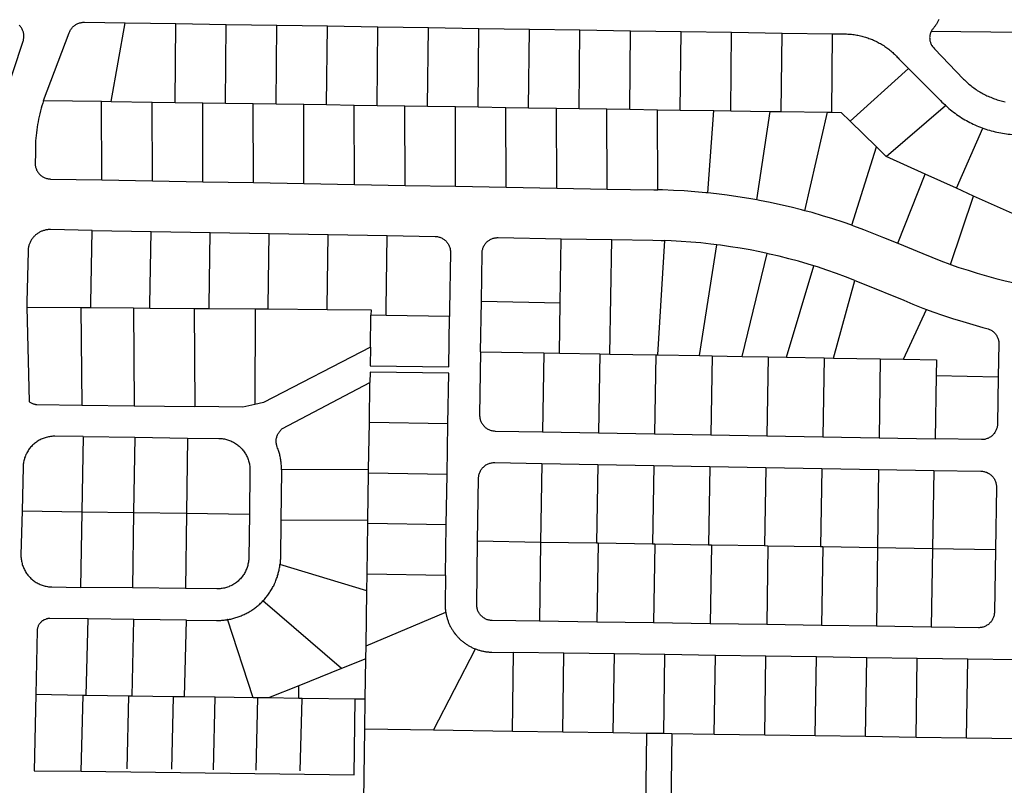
# Model space of a CAD drawing. Header units: feet. Extents: x 1267057 to 1687180, y 137439 to 673336.
# Tile 136 of 159: x 1369852 to 1371411, y 646790 to 648002. Entities that reach past the tile are written whole.
import ezdxf

# ---------------------------------------------------------------- set-up
doc = ezdxf.new("R2010")
doc.units = ezdxf.units.FT
doc.header["$MEASUREMENT"] = 0
doc.layers.add('eatpar', color=32, linetype='Continuous')

msp = doc.modelspace()

# ---------------------------------------------------------------- linework, layer by layer
at = {"layer": 'eatpar'}
for p, q in [((1369996.5, 647872.4), (1370018.9, 647996.8)), ((1370018.9, 647996.8), (1370098.9, 647995.5)), ((1370097.8, 647870.8), (1370098.9, 647995.5)), ((1370098.9, 647995.5), (1370178.9, 647994.2)), ((1370177.6, 647869.6), (1370178.9, 647994.2)), ((1370178.9, 647994.2), (1370258.9, 647993)), ((1370257.6, 647868.4), (1370258.9, 647993)), ((1370258.9, 647993), (1370338.9, 647991.8)), ((1370337.6, 647867.2), (1370338.9, 647991.8)), ((1370338.9, 647991.8), (1370418.9, 647990.5)), ((1370417.6, 647865.9), (1370418.9, 647990.5)), ((1370418.9, 647990.5), (1370498.9, 647989.2)), ((1370497.6, 647864.8), (1370498.9, 647989.2)), ((1370498.9, 647989.2), (1370578.9, 647988)), ((1370577.6, 647863.6), (1370578.9, 647988)), ((1370578.9, 647988), (1370658.9, 647986.8)), ((1370657.6, 647862.3), (1370658.9, 647986.8)), ((1370658.9, 647986.8), (1370738.9, 647985.5)), ((1370737.6, 647861.1), (1370738.9, 647985.5)), ((1370738.9, 647985.5), (1370818.9, 647984.3)), ((1370817.6, 647859.9), (1370818.9, 647984.3)), ((1370818.9, 647984.3), (1370898.9, 647983.1)), ((1370897.6, 647858.7), (1370898.9, 647983.1)), ((1370898.9, 647983.1), (1370978.9, 647981.9)), ((1370977.6, 647857.5), (1370978.9, 647981.9)), ((1370978.9, 647981.9), (1371058.9, 647980.6)), ((1371057.6, 647856.2), (1371058.9, 647980.6)), ((1371058.9, 647980.6), (1371138.8, 647979.4)), ((1371137.6, 647855.1), (1371138.8, 647979.4)), ((1371436.6, 647981.4), (1371294.9, 647982.9)), ((1371166.9, 647840.8), (1371259.1, 647924.2)), ((1369889.6, 647874), (1369981.5, 647872.6)), ((1369981.5, 647872.6), (1369996.5, 647872.4)), ((1369981.9, 647748), (1369981.5, 647872.6)), ((1369996.5, 647872.4), (1370061.6, 647871.4)), ((1370061.6, 647871.4), (1370097.8, 647870.8)), ((1370061.9, 647746.6), (1370061.6, 647871.4)), ((1370097.8, 647870.8), (1370141.6, 647870.2)), ((1370141.6, 647870.2), (1370177.6, 647869.6)), ((1370141.9, 647745.1), (1370141.6, 647870.2)), ((1370177.6, 647869.6), (1370221.6, 647868.9)), ((1370221.6, 647868.9), (1370257.6, 647868.4)), ((1370221.9, 647743.7), (1370221.6, 647868.9)), ((1370257.6, 647868.4), (1370301.6, 647867.8)), ((1370301.6, 647867.8), (1370337.6, 647867.2)), ((1370301.9, 647742.2), (1370301.6, 647867.8)), ((1370337.6, 647867.2), (1370381.6, 647866.5)), ((1370381.6, 647866.5), (1370417.6, 647865.9)), ((1370381.9, 647740.8), (1370381.6, 647866.5)), ((1370417.6, 647865.9), (1370461.6, 647865.3)), ((1370461.6, 647865.3), (1370497.6, 647864.8)), ((1370461.9, 647739.4), (1370461.6, 647865.3)), ((1370497.6, 647864.8), (1370541.6, 647864.1)), ((1370541.6, 647864.1), (1370577.6, 647863.6)), ((1370541.9, 647737.9), (1370541.6, 647864.1)), ((1370577.6, 647863.6), (1370621.6, 647862.9)), ((1370621.6, 647862.9), (1370657.6, 647862.3)), ((1370621.9, 647736.5), (1370621.6, 647862.9)), ((1370657.6, 647862.3), (1370701.6, 647861.7)), ((1370701.6, 647861.7), (1370737.6, 647861.1)), ((1370702, 647735.1), (1370701.6, 647861.7)), ((1371224, 647784.9), (1371317.6, 647866)), ((1370737.6, 647861.1), (1370781.6, 647860.4)), ((1370781.6, 647860.4), (1370817.6, 647859.9)), ((1370782, 647733.6), (1370781.6, 647860.4)), ((1370817.6, 647859.9), (1370861.6, 647859.2)), ((1370861.6, 647859.2), (1370897.6, 647858.7)), ((1370862, 647732.3), (1370861.6, 647859.2)), ((1370897.6, 647858.7), (1370951, 647857.9)), ((1370941.6, 647727.4), (1370951, 647857.9)), ((1370951, 647857.9), (1370977.6, 647857.5)), ((1370977.6, 647857.5), (1371040.2, 647856.5)), ((1371018.9, 647716.4), (1371040.2, 647856.5)), ((1371040.2, 647856.5), (1371057.6, 647856.2)), ((1371057.6, 647856.2), (1371130.8, 647855.2)), ((1371095, 647699.3), (1371130.8, 647855.2)), ((1371130.8, 647855.2), (1371137.6, 647855.1)), ((1371208.2, 647800.3), (1371166.9, 647840.8)), ((1371335.1, 647734.8), (1371377, 647829.9)), ((1371169.5, 647676.2), (1371208.2, 647800.3)), ((1371224, 647784.9), (1371208.2, 647800.3)), ((1371285.6, 647757.1), (1371224, 647784.9)), ((1371242, 647647.8), (1371285.6, 647757.1)), ((1371335.1, 647734.8), (1371285.6, 647757.1)), ((1369981.9, 647748), (1370061.9, 647746.6)), ((1370061.9, 647746.6), (1370141.9, 647745.1)), ((1370141.9, 647745.1), (1370221.9, 647743.7)), ((1370221.9, 647743.7), (1370301.9, 647742.2)), ((1370301.9, 647742.2), (1370381.9, 647740.8)), ((1370381.9, 647740.8), (1370461.9, 647739.4)), ((1370461.9, 647739.4), (1370541.9, 647737.9)), ((1370541.9, 647737.9), (1370621.9, 647736.5)), ((1370621.9, 647736.5), (1370702, 647735.1)), ((1370702, 647735.1), (1370782, 647733.6)), ((1371325.6, 647614.3), (1371362.2, 647722.5)), ((1371362.2, 647722.5), (1371335.1, 647734.8)), ((1369966.4, 647668.2), (1370059.9, 647666.6)), ((1370059.9, 647666.6), (1370153.4, 647664.9)), ((1370153.4, 647664.9), (1370246.8, 647663.2)), ((1370246.8, 647663.2), (1370340.2, 647661.6)), ((1370340.2, 647661.6), (1370433.8, 647659.9)), ((1370707.8, 647553.7), (1370709.2, 647654.9)), ((1370709.2, 647654.9), (1370789.2, 647653.5)), ((1370786.1, 647472.2), (1370789.2, 647653.5)), ((1370862.1, 647470.9), (1370873.2, 647651.9)), ((1370928.2, 647469.8), (1370955.8, 647645.3)), ((1370995.8, 647468.6), (1371035.5, 647631.4)), ((1371065.8, 647467.3), (1371109.2, 647611.9)), ((1371140.2, 647466), (1371174.2, 647589)), ((1370581.5, 647475.9), (1370582.8, 647555.9)), ((1370582.8, 647555.9), (1370707.8, 647553.7)), ((1370706.5, 647473.7), (1370707.8, 647553.7)), ((1369863.2, 647546.6), (1369948.8, 647546)), ((1369948.8, 647546), (1369964.4, 647545.9)), ((1369948.8, 647546), (1369950.2, 647391.6)), ((1369964.4, 647545.9), (1370032, 647545.4)), ((1370032, 647545.4), (1370058, 647545.2)), ((1370032, 647545.4), (1370033.1, 647390.5)), ((1370058, 647545.2), (1370128.2, 647544.7)), ((1370128.2, 647544.7), (1370151.5, 647544.5)), ((1370128.2, 647544.7), (1370129.1, 647389.2)), ((1370151.5, 647544.5), (1370224.4, 647543.9)), ((1370224.4, 647543.9), (1370224.1, 647392.6)), ((1370224.4, 647543.9), (1370245, 647543.8)), ((1370245, 647543.8), (1370338.5, 647543.1)), ((1371251.1, 647464.1), (1371287.6, 647543.1)), ((1370407.2, 647483.2), (1370408, 647533.9)), ((1370431.9, 647533.6), (1370408, 647533.9)), ((1370532.4, 647531.9), (1370431.9, 647533.6)), ((1370581.5, 647475.9), (1370681.5, 647474.1)), ((1370681.5, 647474.1), (1370679.5, 647349.1)), ((1370681.5, 647474.1), (1370706.5, 647473.7)), ((1370706.5, 647473.7), (1370770.4, 647472.6)), ((1370770.4, 647472.6), (1370768.2, 647347.6)), ((1370770.4, 647472.6), (1370786.1, 647472.2)), ((1370786.1, 647472.2), (1370859.1, 647471)), ((1370859.1, 647471), (1370857.1, 647346.1)), ((1370859.1, 647471), (1370862.1, 647470.9)), ((1370862.1, 647470.9), (1370928.2, 647469.8)), ((1370928.2, 647469.8), (1370948, 647469.4)), ((1370948, 647469.4), (1370946, 647344.5)), ((1370948, 647469.4), (1370995.8, 647468.6)), ((1370995.8, 647468.6), (1371036.8, 647467.8)), ((1371036.8, 647467.8), (1371034.8, 647342.9)), ((1371036.8, 647467.8), (1371065.8, 647467.3)), ((1371065.8, 647467.3), (1371125.6, 647466.2)), ((1371125.6, 647466.2), (1371123.6, 647341.3)), ((1371125.6, 647466.2), (1371140.2, 647466)), ((1371140.2, 647466), (1371214.4, 647464.7)), ((1371214.4, 647464.7), (1371212.4, 647339.8)), ((1371214.4, 647464.7), (1371251.1, 647464.1)), ((1370405.4, 647363.9), (1370406.4, 647427.1)), ((1371302.9, 647438.2), (1371301.2, 647338.2)), ((1371302.9, 647438.2), (1371401.2, 647436.4)), ((1369950.2, 647391.6), (1370033.1, 647390.5)), ((1370033.1, 647390.5), (1370129.1, 647389.2)), ((1370404.2, 647289.6), (1370405.4, 647363.9)), ((1370529.8, 647361.9), (1370405.4, 647363.9)), ((1370528.5, 647281.9), (1370529.8, 647361.9)), ((1370679.5, 647349.1), (1370768.2, 647347.6)), ((1370768.2, 647347.6), (1370857.1, 647346.1)), ((1369952.4, 647341.6), (1369950.2, 647222.7)), ((1369952.4, 647341.6), (1370033.9, 647340.5)), ((1370033.9, 647340.5), (1370032, 647221.5)), ((1370033.9, 647340.5), (1370117.4, 647339.4)), ((1370117.4, 647339.4), (1370115.8, 647220.3)), ((1370857.1, 647346.1), (1370946, 647344.5)), ((1370946, 647344.5), (1371034.8, 647342.9)), ((1371034.8, 647342.9), (1371123.6, 647341.3)), ((1371123.6, 647341.3), (1371212.4, 647339.8)), ((1371212.4, 647339.8), (1371301.2, 647338.2)), ((1370404.2, 647289.6), (1370266.4, 647289.1)), ((1370404.1, 647283.9), (1370404.2, 647289.6)), ((1370678.6, 647299.2), (1370676.6, 647174.2)), ((1370678.6, 647299.2), (1370767.2, 647297.6)), ((1370767.2, 647297.6), (1370765.2, 647172.8)), ((1370767.2, 647297.6), (1370855.9, 647296.1)), ((1370855.9, 647296.1), (1370853.9, 647171.4)), ((1370855.9, 647296.1), (1370944.5, 647294.5)), ((1370944.5, 647294.5), (1370942.5, 647169.9)), ((1370944.5, 647294.5), (1371033.1, 647292.9)), ((1371033.1, 647292.9), (1371031.1, 647168.5)), ((1371033.1, 647292.9), (1371121.8, 647291.4)), ((1371121.8, 647291.4), (1371119.8, 647167.1)), ((1371121.8, 647291.4), (1371211.8, 647289.8)), ((1371211.8, 647289.8), (1371209.8, 647165.6)), ((1371211.8, 647289.8), (1371299, 647288.2)), ((1371299, 647288.2), (1371297, 647164.2)), ((1370403, 647209.6), (1370404.1, 647283.9)), ((1370528.5, 647281.9), (1370404.1, 647283.9)), ((1370527.2, 647201.9), (1370528.5, 647281.9)), ((1369855.4, 647224), (1369950.2, 647222.7)), ((1369950.2, 647222.7), (1369948.1, 647103)), ((1369950.2, 647222.7), (1370032, 647221.5)), ((1370032, 647221.5), (1370030.1, 647102.1)), ((1370032, 647221.5), (1370115.8, 647220.3)), ((1370115.8, 647220.3), (1370114.1, 647101.1)), ((1370115.8, 647220.3), (1370215.4, 647218.9)), ((1370403, 647209.6), (1370265.2, 647208.8)), ((1370402.9, 647203.9), (1370403, 647209.6)), ((1370401.8, 647124), (1370402.9, 647203.9)), ((1370527.2, 647201.9), (1370402.9, 647203.9)), ((1370526, 647121.9), (1370527.2, 647201.9)), ((1370676.6, 647174.2), (1370576.9, 647175.9)), ((1370676.6, 647174.2), (1370674.6, 647049.3)), ((1370765.2, 647172.8), (1370676.6, 647174.2)), ((1370767.6, 647172.8), (1370765.2, 647172.8)), ((1370767.6, 647172.8), (1370765.5, 647047.9)), ((1370853.9, 647171.4), (1370767.6, 647172.8)), ((1370857.2, 647171.3), (1370853.9, 647171.4)), ((1370857.2, 647171.3), (1370855.2, 647046.6)), ((1370942.5, 647169.9), (1370857.2, 647171.3)), ((1370947, 647169.9), (1370942.5, 647169.9)), ((1370947, 647169.9), (1370944.9, 647045.3)), ((1371031.1, 647168.5), (1370947, 647169.9)), ((1371036.6, 647168.4), (1371031.1, 647168.5)), ((1371036.6, 647168.4), (1371034.6, 647044)), ((1371119.8, 647167.1), (1371036.6, 647168.4)), ((1371123.5, 647167), (1371119.8, 647167.1)), ((1371123.5, 647167), (1371121.4, 647042.8)), ((1371209.8, 647165.6), (1371123.5, 647167)), ((1371209.8, 647165.6), (1371208.2, 647041.4)), ((1371297, 647164.2), (1371209.8, 647165.6)), ((1371297, 647164.2), (1371295, 647040.2)), ((1371396.8, 647162.6), (1371297, 647164.2)), ((1370401.4, 647097.2), (1370263.9, 647138.9)), ((1370401.4, 647097.2), (1370401.8, 647124)), ((1370526, 647121.9), (1370401.8, 647124)), ((1370030.1, 647102.1), (1369948.1, 647103)), ((1370114.1, 647101.1), (1370030.1, 647102.1)), ((1370400.1, 647010.3), (1370401.4, 647097.2)), ((1370361.1, 646974.6), (1370236.9, 647081.4)), ((1369957, 646931.9), (1369959.9, 647052.9)), ((1370032.6, 647052), (1369959.9, 647052.9)), ((1370029.8, 646930.9), (1370032.6, 647052)), ((1370115.6, 647051.1), (1370032.6, 647052)), ((1370112.8, 646929.7), (1370115.6, 647051.1)), ((1370221.6, 646928.1), (1370180.6, 647052.4)), ((1370400.1, 647010.3), (1370526.4, 647063.6)), ((1370765.5, 647047.9), (1370674.6, 647049.3)), ((1370855.2, 647046.6), (1370765.5, 647047.9)), ((1370944.9, 647045.3), (1370855.2, 647046.6)), ((1371034.6, 647044), (1370944.9, 647045.3)), ((1371121.4, 647042.8), (1371034.6, 647044)), ((1371208.2, 647041.4), (1371121.4, 647042.8)), ((1371295, 647040.2), (1371208.2, 647041.4)), ((1370399.9, 646989.8), (1370400.1, 647010.3)), ((1370507, 646876.8), (1370573.6, 647005.4)), ((1370399.9, 646989.8), (1370361.1, 646974.6)), ((1370398.9, 646925.7), (1370399.9, 646989.8)), ((1370631.9, 646874.9), (1370633.6, 646999.9)), ((1370713.6, 646998.8), (1370633.6, 646999.9)), ((1370711.8, 646873.8), (1370713.6, 646998.8)), ((1370793.5, 646997.6), (1370713.6, 646998.8)), ((1370791.6, 646872.6), (1370793.5, 646997.6)), ((1370873.5, 646996.4), (1370793.5, 646997.6)), ((1370871.6, 646871.4), (1370873.5, 646996.4)), ((1370953.4, 646995.2), (1370873.5, 646996.4)), ((1370951.5, 646870.2), (1370953.4, 646995.2)), ((1371033.2, 646994), (1370953.4, 646995.2)), ((1371031.4, 646869), (1371033.2, 646994)), ((1371113.2, 646992.8), (1371033.2, 646994)), ((1371111.4, 646867.8), (1371113.2, 646992.8)), ((1371193.1, 646991.6), (1371113.2, 646992.8)), ((1371191.2, 646866.6), (1371193.1, 646991.6)), ((1371273, 646990.4), (1371193.1, 646991.6)), ((1371271.2, 646865.4), (1371273, 646990.4)), ((1371353, 646989.2), (1371273, 646990.4)), ((1371351.1, 646864.2), (1371353, 646989.2)), ((1371432.9, 646988.1), (1371353, 646989.2)), ((1370361.1, 646974.6), (1370293.8, 646947.3)), ((1370293.8, 646947.3), (1370245.5, 646927.8)), ((1370293.8, 646927.1), (1370293.8, 646947.3)), ((1369952, 646932), (1369877.2, 646933.1)), ((1369949.1, 646811.8), (1369952, 646932)), ((1369957, 646931.9), (1369952, 646932)), ((1370024.8, 646930.9), (1369957, 646931.9)), ((1370022, 646815.8), (1370024.8, 646930.9)), ((1370029.8, 646930.9), (1370024.8, 646930.9)), ((1370095.5, 646929.9), (1370029.8, 646930.9)), ((1370092.8, 646814.9), (1370095.5, 646929.9)), ((1370112.8, 646929.7), (1370095.5, 646929.9)), ((1370161.4, 646929), (1370112.8, 646929.7)), ((1370158.6, 646814.1), (1370161.4, 646929)), ((1370221.6, 646928.1), (1370161.4, 646929)), ((1370229, 646928), (1370221.6, 646928.1)), ((1370226.2, 646813.3), (1370229, 646928)), ((1370245.5, 646927.8), (1370229, 646928)), ((1370293.8, 646927.1), (1370245.5, 646927.8)), ((1370298.8, 646927.1), (1370293.8, 646927.1)), ((1370296.1, 646812.4), (1370298.8, 646927.1)), ((1370382.9, 646925.9), (1370298.8, 646927.1)), ((1370398.9, 646925.7), (1370382.9, 646925.9)), ((1370398.2, 646878.4), (1370398.9, 646925.7)), ((1370396.6, 646766.1), (1370398.2, 646878.4)), ((1370507, 646876.8), (1370398.2, 646878.4)), ((1370631.9, 646874.9), (1370507, 646876.8)), ((1370711.8, 646873.8), (1370631.9, 646874.9)), ((1370791.6, 646872.6), (1370711.8, 646873.8)), ((1370844.6, 646871.8), (1370791.6, 646872.6)), ((1370839.8, 646519.1), (1370844.6, 646871.8)), ((1370871.6, 646871.4), (1370844.6, 646871.8)), ((1370884.6, 646871.2), (1370871.6, 646871.4)), ((1370951.5, 646870.2), (1370884.6, 646871.2)), ((1371031.4, 646869), (1370951.5, 646870.2)), ((1371111.4, 646867.8), (1371031.4, 646869)), ((1371191.2, 646866.6), (1371111.4, 646867.8)), ((1371271.2, 646865.4), (1371191.2, 646866.6)), ((1371351.1, 646864.2), (1371271.2, 646865.4)), ((1371431, 646863.1), (1371351.1, 646864.2))]:
    msp.add_line(p, q, dxfattribs=at)
for points in [[(1371307.2, 648002.1), (1371306.8, 648001.1), (1371306.2, 647999.9), (1371305.6, 647998.9), (1371305, 647997.8), (1371304.5, 647996.8), (1371303.9, 647995.8), (1371303.2, 647994.8), (1371302.5, 647993.7), (1371301.9, 647992.7), (1371301.1, 647991.7), (1371300.5, 647990.8), (1371299.8, 647989.8), (1371299, 647988.8), (1371298.2, 647987.9), (1371297.5, 647986.9), (1371296.6, 647986.1), (1371296, 647985.1), (1371295.4, 647984), (1371294.9, 647982.9)], [(1369826, 647873.2), (1369857.1, 647967.6), (1369857.5, 647968.8), (1369857.8, 647970.1), (1369858, 647971.4), (1369858.2, 647972.6), (1369858.4, 647973.9), (1369858.4, 647975.2), (1369858.4, 647976.6), (1369858.2, 647977.9), (1369858.1, 647979.2), (1369857.9, 647980.4), (1369857.5, 647981.8), (1369857.1, 647983), (1369856.8, 647984.2), (1369856.2, 647985.4), (1369855.8, 647986.6), (1369855.1, 647987.8), (1369854.4, 647988.9), (1369853.6, 647990), (1369852.9, 647991), (1369852, 647992), (1369851.1, 647993)], [(1369889.6, 647874), (1369930.2, 647980.8), (1369930.6, 647982.1), (1369931.2, 647983.2), (1369931.8, 647984.4), (1369932.4, 647985.6), (1369933.1, 647986.7), (1369933.9, 647987.8), (1369934.8, 647988.8), (1369935.5, 647989.8), (1369936.5, 647990.7), (1369937.4, 647991.6), (1369938.5, 647992.4), (1369939.5, 647993.2), (1369940.6, 647993.9), (1369941.8, 647994.6), (1369942.9, 647995.2), (1369944, 647995.8), (1369945.2, 647996.2), (1369946.5, 647996.6), (1369947.8, 647997), (1369949, 647997.2), (1369950.4, 647997.5), (1369951.6, 647997.6), (1369953, 647997.8), (1369954.2, 647997.8), (1370018.9, 647996.8)], [(1371138.8, 647979.4), (1371158.9, 647979.1), (1371161.1, 647979.1), (1371163.1, 647979), (1371165.1, 647978.9), (1371167.1, 647978.8), (1371169.1, 647978.6), (1371171.1, 647978.3), (1371173.1, 647978.1), (1371175.1, 647977.8), (1371177.1, 647977.4), (1371179.1, 647977.1), (1371181, 647976.7), (1371183, 647976.2), (1371185, 647975.8), (1371186.9, 647975.2), (1371188.9, 647974.8), (1371190.8, 647974.2), (1371192.6, 647973.6), (1371194.6, 647972.9), (1371196.5, 647972.2), (1371198.4, 647971.6), (1371200.2, 647970.8), (1371202.1, 647970.1), (1371203.9, 647969.2), (1371205.8, 647968.4), (1371207.5, 647967.6), (1371209.4, 647966.6), (1371211.1, 647965.7), (1371212.9, 647964.8), (1371214.6, 647963.8), (1371216.4, 647962.8), (1371218.1, 647961.7), (1371219.8, 647960.6), (1371221.5, 647959.5), (1371223.1, 647958.4), (1371224.8, 647957.2), (1371226.4, 647956), (1371228, 647954.8), (1371229.5, 647953.6), (1371231, 647952.2), (1371232.6, 647950.9), (1371234.1, 647949.6), (1371235.6, 647948.2), (1371237, 647946.9), (1371238.5, 647945.5), (1371239.9, 647944.1), (1371241.2, 647942.6), (1371242.6, 647941.1), (1371243.9, 647939.6), (1371245.2, 647938.1), (1371259.1, 647924.2)], [(1371294.9, 647982.9), (1371294.4, 647981.8), (1371293.9, 647980.6), (1371293.5, 647979.4), (1371293.2, 647978.2), (1371293, 647977), (1371292.9, 647975.8), (1371292.8, 647974.6), (1371292.6, 647973.4), (1371292.8, 647972.1), (1371292.8, 647970.9), (1371292.9, 647969.7), (1371293.1, 647968.5), (1371293.4, 647967.2), (1371293.8, 647966.1), (1371294.1, 647964.9), (1371294.6, 647963.8), (1371295.1, 647962.7), (1371295.6, 647961.6), (1371296.2, 647960.6), (1371297, 647959.5), (1371297.8, 647958.6), (1371298.5, 647957.6), (1371300.2, 647955.8), (1371346.2, 647907.8), (1371347.9, 647906.3), (1371349.4, 647904.8), (1371351, 647903.2), (1371352.6, 647901.8), (1371354.2, 647900.3), (1371355.9, 647898.9), (1371357.6, 647897.6), (1371359.2, 647896.2), (1371361, 647894.8), (1371362.8, 647893.6), (1371364.5, 647892.2), (1371366.4, 647891.1), (1371368.1, 647889.8), (1371370, 647888.6), (1371371.9, 647887.5), (1371373.8, 647886.4), (1371375.6, 647885.3), (1371377.5, 647884.2), (1371379.5, 647883.2), (1371381.4, 647882.3), (1371383.4, 647881.4), (1371385.4, 647880.4), (1371387.4, 647879.6), (1371389.4, 647878.8), (1371391.4, 647877.9), (1371393.5, 647877.2), (1371395.5, 647876.4), (1371397.6, 647875.8), (1371399.6, 647875.1), (1371401.8, 647874.4), (1371403.9, 647873.9), (1371406, 647873.3), (1371408.1, 647872.8), (1371410.2, 647872.3), (1371412.4, 647871.9)], [(1371259.1, 647924.2), (1371309.9, 647873.6), (1371312, 647871.4), (1371314.1, 647869.3), (1371316.4, 647867.2), (1371317.6, 647866)], [(1369889.6, 647874), (1369888.2, 647869.8), (1369887, 647865.6), (1369885.8, 647861.4), (1369884.6, 647857.2), (1369883.5, 647852.9), (1369882.5, 647848.7), (1369881.6, 647844.4), (1369880.8, 647840.1), (1369880, 647835.8), (1369879.4, 647831.4), (1369878.8, 647827.1), (1369878.2, 647822.8), (1369877.8, 647818.4), (1369877.4, 647814.1), (1369877, 647809.7), (1369876.8, 647805.3), (1369876.6, 647800.9), (1369876.6, 647796.6), (1369876.5, 647792.2), (1369876.6, 647789.2), (1369876.1, 647774.9), (1369876.1, 647773.6), (1369876.2, 647772.2), (1369876.4, 647770.9), (1369876.6, 647769.6), (1369876.9, 647768.4), (1369877.2, 647767.1), (1369877.6, 647765.9), (1369878.1, 647764.6), (1369878.6, 647763.4), (1369879.2, 647762.3), (1369880, 647761.2), (1369880.6, 647760.1), (1369881.5, 647759), (1369882.2, 647758), (1369883.1, 647757.1), (1369884.1, 647756.1), (1369885.1, 647755.2), (1369886.1, 647754.4), (1369887.1, 647753.7), (1369888.2, 647753), (1369889.4, 647752.4), (1369890.6, 647751.8), (1369891.8, 647751.2), (1369893, 647750.8), (1369894.2, 647750.4), (1369895.5, 647750.1), (1369896.9, 647749.8), (1369898.1, 647749.6), (1369899.4, 647749.5), (1369900.6, 647749.4), (1369981.9, 647748)], [(1371317.6, 647866), (1371318.6, 647865.1), (1371320.9, 647863.1), (1371323.2, 647861.1), (1371325.5, 647859.1), (1371327.9, 647857.2), (1371330.4, 647855.4), (1371332.8, 647853.5), (1371335.2, 647851.8), (1371337.8, 647850), (1371340.2, 647848.3), (1371342.9, 647846.6), (1371345.5, 647845), (1371348.1, 647843.4), (1371350.8, 647841.9), (1371353.4, 647840.5), (1371356.1, 647839.1), (1371358.9, 647837.7), (1371361.6, 647836.4), (1371364.4, 647835.1), (1371367.1, 647833.8), (1371370, 647832.6), (1371372.9, 647831.5), (1371375.6, 647830.4), (1371377, 647829.9)], [(1371137.6, 647855.1), (1371152.6, 647854.8), (1371166.9, 647840.8)], [(1371377, 647829.9), (1371378.5, 647829.4), (1371381.4, 647828.4), (1371384.4, 647827.5), (1371387.2, 647826.6), (1371390.2, 647825.8), (1371393.1, 647825), (1371396.1, 647824.2), (1371399.1, 647823.6), (1371402.1, 647822.9), (1371405.1, 647822.4), (1371408.1, 647821.9), (1371411.1, 647821.4), (1371414.1, 647821), (1371417.1, 647820.6), (1371420.2, 647820.3), (1371423.2, 647820.1), (1371426.2, 647819.9), (1371429.4, 647819.7), (1371432.4, 647819.6), (1371433.9, 647819.6), (1371447.1, 647819.4)], [(1370782, 647733.6), (1370855.6, 647732.3), (1370862, 647732.3)], [(1370941.6, 647727.4), (1370938.1, 647727.8), (1370921, 647729.3), (1370904, 647730.6), (1370886.9, 647731.5), (1370869.8, 647732.1), (1370862, 647732.3)], [(1371018.9, 647716.4), (1371006.1, 647718.7), (1370989.1, 647721.4), (1370972.1, 647723.8), (1370955.1, 647725.9), (1370941.6, 647727.4)], [(1371443.8, 647694.4), (1371423.8, 647694.8), (1371362.2, 647722.5)], [(1371095, 647699.3), (1371089.9, 647700.7), (1371073.2, 647704.9), (1371056.5, 647708.8), (1371039.8, 647712.4), (1371023, 647715.7), (1371018.9, 647716.4)], [(1371169.5, 647676.2), (1371155.5, 647681.1), (1371139.2, 647686.4), (1371122.9, 647691.4), (1371106.4, 647696.2), (1371095, 647699.3)], [(1371169.5, 647676.2), (1371171.8, 647675.4), (1371187.8, 647669.6), (1371203.8, 647663.4), (1371219.6, 647656.9), (1371242, 647647.8)], [(1369966.4, 647668.2), (1369900.5, 647669.4), (1369899.2, 647669.4), (1369898, 647669.4), (1369896.9, 647669.3), (1369895.6, 647669.2), (1369894.4, 647669), (1369893.2, 647668.8), (1369892, 647668.6), (1369890.9, 647668.2), (1369889.6, 647667.9), (1369888.5, 647667.6), (1369887.4, 647667.1), (1369886.2, 647666.7), (1369885.1, 647666.2), (1369884, 647665.6), (1369882.9, 647665.1), (1369881.9, 647664.4), (1369880.9, 647663.8), (1369879.9, 647663.1), (1369878.9, 647662.4), (1369877.9, 647661.6), (1369876.9, 647660.9), (1369876, 647660.1), (1369875.1, 647659.2), (1369874.2, 647658.3), (1369873.5, 647657.4), (1369872.6, 647656.5), (1369871.9, 647655.5), (1369871.2, 647654.5), (1369870.5, 647653.5), (1369869.9, 647652.5), (1369869.2, 647651.4), (1369868.8, 647650.3), (1369868.1, 647649.2), (1369867.6, 647648.1), (1369867.2, 647647), (1369866.8, 647645.9), (1369866.4, 647644.7), (1369866.1, 647643.5), (1369865.8, 647642.3), (1369865.5, 647641.1), (1369865.2, 647639.9), (1369865.1, 647638.8), (1369865, 647637.5), (1369864.9, 647636.3), (1369864.9, 647635.2), (1369863, 647554.5), (1369863.2, 647546.6)], [(1369964.4, 647545.9), (1369964.5, 647552.7), (1369966.4, 647668.2)], [(1370058, 647545.2), (1370058, 647551), (1370059.9, 647666.6)], [(1370151.5, 647544.5), (1370151.5, 647549.4), (1370153.4, 647664.9)], [(1370245, 647543.8), (1370245, 647547.7), (1370246.8, 647663.2)], [(1370338.5, 647543.1), (1370338.5, 647546), (1370340.2, 647661.6)], [(1370431.9, 647533.6), (1370432, 647544.3), (1370433.8, 647659.9)], [(1370433.8, 647659.9), (1370509.4, 647658.6), (1370510.6, 647658.5), (1370511.9, 647658.4), (1370513.1, 647658.2), (1370514.5, 647657.9), (1370515.8, 647657.6), (1370517, 647657.2), (1370518.2, 647656.8), (1370519.4, 647656.2), (1370520.6, 647655.7), (1370521.8, 647655), (1370522.9, 647654.3), (1370523.9, 647653.6), (1370524.9, 647652.8), (1370525.9, 647651.9), (1370526.9, 647650.9), (1370527.8, 647650), (1370528.5, 647649), (1370529.4, 647647.9), (1370530, 647646.9), (1370530.8, 647645.8), (1370531.4, 647644.6), (1370531.9, 647643.4), (1370532.4, 647642.2), (1370532.8, 647640.9), (1370533.1, 647639.7), (1370533.4, 647638.4), (1370533.6, 647637.1), (1370533.8, 647635.8), (1370533.9, 647634.5), (1370533.9, 647633.2), (1370532.5, 647542.6), (1370532.4, 647531.9)], [(1370582.8, 647555.9), (1370583.9, 647632.2), (1370583.9, 647633.5), (1370584.1, 647634.8), (1370584.2, 647636.1), (1370584.5, 647637.4), (1370584.9, 647638.6), (1370585.2, 647639.9), (1370585.8, 647641.1), (1370586.2, 647642.3), (1370586.8, 647643.5), (1370587.5, 647644.6), (1370588.1, 647645.8), (1370588.9, 647646.8), (1370589.8, 647647.8), (1370590.6, 647648.8), (1370591.5, 647649.8), (1370592.5, 647650.6), (1370593.5, 647651.4), (1370594.5, 647652.2), (1370595.6, 647652.9), (1370596.8, 647653.6), (1370597.9, 647654.2), (1370599.1, 647654.8), (1370600.4, 647655.2), (1370601.6, 647655.7), (1370602.9, 647656), (1370604.1, 647656.3), (1370605.4, 647656.5), (1370606.8, 647656.6), (1370608, 647656.8), (1370609.4, 647656.8), (1370709.2, 647654.9)], [(1370789.2, 647653.5), (1370854.2, 647652.4), (1370867.5, 647652.1), (1370873.2, 647651.9)], [(1370955.8, 647645.3), (1370946, 647646.5), (1370930.2, 647648.2), (1370914.6, 647649.6), (1370898.9, 647650.7), (1370883.2, 647651.6), (1370873.2, 647651.9)], [(1371035.5, 647631.4), (1371023.6, 647634), (1371008.2, 647637.1), (1370992.8, 647639.8), (1370977.1, 647642.3), (1370961.6, 647644.6), (1370955.8, 647645.3)], [(1371242, 647647.8), (1371281.9, 647631.5), (1371296, 647625.6), (1371310.2, 647620), (1371324.5, 647614.7), (1371325.6, 647614.3)], [(1371109.2, 647611.9), (1371100, 647614.8), (1371084.9, 647619.2), (1371069.6, 647623.3), (1371054.4, 647627.1), (1371039, 647630.7), (1371035.5, 647631.4)], [(1371174.2, 647589), (1371159.6, 647594.7), (1371144.9, 647600.1), (1371130, 647605.2), (1371115, 647610.2), (1371109.2, 647611.9)], [(1371325.6, 647614.3), (1371338.9, 647609.6), (1371353.4, 647604.9), (1371368, 647600.3), (1371382.6, 647596), (1371397.4, 647592), (1371412.1, 647588.2), (1371424.1, 647585.4)], [(1371174.2, 647589), (1371188.9, 647583.1), (1371251.6, 647557.4), (1371266.2, 647551.3), (1371281.8, 647545.2), (1371287.6, 647543.1)], [(1369863.2, 647546.6), (1369866.9, 647397.1), (1369868, 647396.2), (1369868.9, 647395.7), (1369869.9, 647395.1), (1369870.8, 647394.6), (1369871.8, 647394.2), (1369873, 647393.7), (1369874, 647393.4), (1369875, 647393.1), (1369876, 647392.9), (1369877, 647392.7), (1369878.1, 647392.6), (1369879.1, 647392.5), (1369950.2, 647391.6)], [(1370338.5, 647543.1), (1370408.1, 647542.6), (1370408, 647533.9)], [(1371287.6, 647543.1), (1371297.4, 647539.4), (1371313.1, 647533.9), (1371328.9, 647528.7), (1371344.9, 647523.8), (1371360.8, 647519.1), (1371376.9, 647514.6), (1371383.4, 647512.9), (1371385.2, 647512.4), (1371386.5, 647511.9), (1371387.6, 647511.4), (1371388.9, 647510.8), (1371390, 647510.2), (1371391.1, 647509.5), (1371392.1, 647508.8), (1371393.1, 647507.9), (1371394.1, 647507.1), (1371395.1, 647506.1), (1371396, 647505.2), (1371396.8, 647504.2), (1371397.6, 647503.1), (1371398.2, 647502), (1371399, 647500.9), (1371399.6, 647499.8), (1371400.1, 647498.6), (1371400.6, 647497.3), (1371401, 647496.1), (1371401.4, 647494.8), (1371401.6, 647493.6), (1371401.9, 647492.2), (1371402, 647490.9), (1371402.1, 647489.6), (1371402.1, 647488.3), (1371401.2, 647436.4)], [(1370407.2, 647483.2), (1370406.8, 647453.9), (1370531.1, 647451.9), (1370532.4, 647531.9)], [(1370407.2, 647483.2), (1370237.8, 647395.7), (1370224.1, 647392.6)], [(1370581.5, 647475.9), (1370580, 647375.9), (1370580, 647374.6), (1370580.1, 647373.2), (1370580.2, 647372), (1370580.5, 647370.7), (1370580.8, 647369.4), (1370581.1, 647368.1), (1370581.5, 647366.9), (1370582, 647365.7), (1370582.5, 647364.5), (1370583.1, 647363.3), (1370583.9, 647362.2), (1370584.5, 647361.1), (1370585.4, 647360.1), (1370586.1, 647359.1), (1370587, 647358.1), (1370588, 647357.2), (1370589, 647356.3), (1370590, 647355.5), (1370591, 647354.8), (1370592.1, 647354.1), (1370593.2, 647353.4), (1370594.5, 647352.8), (1370595.6, 647352.3), (1370596.9, 647351.9), (1370598.1, 647351.4), (1370599.4, 647351.1), (1370600.8, 647350.9), (1370602, 647350.7), (1370603.2, 647350.6), (1370604.5, 647350.5), (1370679.5, 647349.1)], [(1371251.1, 647464.1), (1371303.2, 647463.2), (1371302.9, 647438.2)], [(1370529.8, 647361.9), (1370531, 647441.9), (1370406.6, 647443.9), (1370406.4, 647427.1)], [(1370266.4, 647289.1), (1370266.4, 647290.8), (1370266.2, 647292.6), (1370266.2, 647294.3), (1370266.1, 647296.1), (1370266, 647297.8), (1370265.8, 647299.5), (1370265.6, 647301.2), (1370265.4, 647303), (1370265.1, 647304.7), (1370264.8, 647306.4), (1370264.5, 647308.1), (1370264.1, 647309.9), (1370263.8, 647311.6), (1370263.4, 647313.2), (1370262.9, 647314.9), (1370262.4, 647316.6), (1370261.9, 647318.3), (1370261.4, 647319.9), (1370260.9, 647321.6), (1370260.2, 647323.2), (1370259.6, 647325.2), (1370259.1, 647326.4), (1370258.8, 647327.7), (1370258.5, 647329), (1370258.2, 647330.2), (1370258, 647331.6), (1370257.9, 647332.9), (1370257.9, 647334.2), (1370257.9, 647335.5), (1370258, 647336.8), (1370258.1, 647338.1), (1370258.4, 647339.4), (1370258.8, 647340.6), (1370259, 647341.9), (1370259.5, 647343.1), (1370260, 647344.4), (1370260.5, 647345.6), (1370261.1, 647346.7), (1370261.9, 647347.8), (1370262.6, 647348.9), (1370263.4, 647349.9), (1370264.2, 647350.9), (1370265.1, 647351.9), (1370266, 647352.8), (1370267, 647353.7), (1370268, 647354.5), (1370406.4, 647427.1)], [(1371401.2, 647436.4), (1371400, 647361.4), (1371400, 647360.1), (1371399.9, 647358.8), (1371399.6, 647357.5), (1371399.4, 647356.2), (1371399, 647355), (1371398.6, 647353.8), (1371398.1, 647352.5), (1371397.6, 647351.3), (1371397.1, 647350.1), (1371396.4, 647349), (1371395.8, 647347.9), (1371395, 647346.8), (1371394.1, 647345.8), (1371393.2, 647344.8), (1371392.4, 647343.9), (1371391.4, 647343), (1371390.4, 647342.2), (1371389.4, 647341.4), (1371388.2, 647340.7), (1371387.1, 647340), (1371386, 647339.4), (1371384.8, 647338.9), (1371383.5, 647338.4), (1371382.2, 647337.9), (1371381, 647337.6), (1371379.8, 647337.3), (1371378.5, 647337.1), (1371377.1, 647337), (1371375.9, 647336.9), (1371374.6, 647336.9), (1371301.2, 647338.2)], [(1370224.1, 647392.6), (1370204.9, 647388.3), (1370129.1, 647389.2)], [(1369952.4, 647341.6), (1369907.6, 647342.1), (1369905.9, 647342.1), (1369904.1, 647342.1), (1369902.4, 647341.9), (1369900.6, 647341.8), (1369899, 647341.5), (1369897.2, 647341.2), (1369895.5, 647340.8), (1369893.9, 647340.4), (1369892.1, 647339.9), (1369890.5, 647339.3), (1369888.9, 647338.8), (1369887.2, 647338.1), (1369885.6, 647337.4), (1369884.1, 647336.6), (1369882.6, 647335.8), (1369881, 647334.9), (1369879.6, 647333.9), (1369878.1, 647332.9), (1369876.8, 647331.9), (1369875.4, 647330.8), (1369874, 647329.7), (1369872.8, 647328.6), (1369871.5, 647327.3), (1369870.2, 647326.1), (1369869.1, 647324.8), (1369868, 647323.4), (1369866.9, 647322.1), (1369865.9, 647320.6), (1369865, 647319.2), (1369864, 647317.7), (1369863.1, 647316.2), (1369862.4, 647314.6), (1369861.6, 647313.1), (1369860.9, 647311.4), (1369860.2, 647309.8), (1369859.6, 647308.2), (1369859.1, 647306.5), (1369858.6, 647304.9), (1369858.2, 647303.1), (1369857.9, 647301.4), (1369857.6, 647299.8), (1369857.4, 647298), (1369857.1, 647296.2), (1369857, 647294.5), (1369857, 647293.3), (1369855.4, 647224)], [(1370117.4, 647339.4), (1370167, 647338.8), (1370168.9, 647338.7), (1370170.6, 647338.6), (1370172.2, 647338.4), (1370174, 647338.2), (1370175.8, 647337.9), (1370177.5, 647337.5), (1370179.1, 647337.1), (1370180.9, 647336.6), (1370182.5, 647336.1), (1370184.1, 647335.5), (1370185.8, 647334.8), (1370187.4, 647334.1), (1370188.9, 647333.4), (1370190.5, 647332.6), (1370192, 647331.7), (1370193.5, 647330.8), (1370194.9, 647329.8), (1370196.4, 647328.8), (1370197.8, 647327.7), (1370199, 647326.6), (1370200.4, 647325.4), (1370201.6, 647324.2), (1370202.9, 647322.9), (1370204, 647321.7), (1370205.1, 647320.3), (1370206.2, 647318.9), (1370207.2, 647317.6), (1370208.2, 647316.1), (1370209.1, 647314.6), (1370210, 647313.1), (1370210.9, 647311.6), (1370211.6, 647310), (1370212.4, 647308.4), (1370213, 647306.8), (1370213.6, 647305.2), (1370214.1, 647303.5), (1370214.6, 647301.9), (1370215, 647300.1), (1370215.4, 647298.4), (1370215.8, 647296.8), (1370216, 647295), (1370216.1, 647293.2), (1370216.2, 647291.5), (1370216.4, 647289.8), (1370216.4, 647288.1), (1370215.4, 647218.9)], [(1370576.9, 647175.9), (1370578.4, 647275.9), (1370578.4, 647277.2), (1370578.5, 647278.6), (1370578.8, 647279.9), (1370579, 647281.1), (1370579.4, 647282.4), (1370579.8, 647283.6), (1370580.2, 647284.9), (1370580.8, 647286.1), (1370581.2, 647287.2), (1370582, 647288.4), (1370582.6, 647289.5), (1370583.4, 647290.6), (1370584.2, 647291.6), (1370585.1, 647292.6), (1370586, 647293.5), (1370587, 647294.4), (1370588, 647295.2), (1370589, 647296), (1370590.1, 647296.7), (1370591.2, 647297.4), (1370592.4, 647298), (1370593.6, 647298.5), (1370594.9, 647299), (1370596.1, 647299.4), (1370597.4, 647299.8), (1370598.6, 647300.1), (1370599.9, 647300.2), (1370601.2, 647300.4), (1370602.5, 647300.5), (1370603.9, 647300.5), (1370678.6, 647299.2)], [(1370266.4, 647289.1), (1370266.4, 647287.3), (1370265.2, 647208.8)], [(1371299, 647288.2), (1371373.9, 647286.9), (1371375.1, 647286.8), (1371376.4, 647286.7), (1371377.8, 647286.5), (1371379, 647286.2), (1371380.2, 647285.9), (1371381.5, 647285.5), (1371382.8, 647285.1), (1371383.9, 647284.6), (1371385.1, 647283.9), (1371386.2, 647283.3), (1371387.4, 647282.6), (1371388.4, 647281.9), (1371389.4, 647281.1), (1371390.4, 647280.2), (1371391.4, 647279.2), (1371392.2, 647278.3), (1371393, 647277.3), (1371393.9, 647276.2), (1371394.5, 647275.1), (1371395.2, 647274), (1371395.9, 647272.9), (1371396.4, 647271.7), (1371396.9, 647270.4), (1371397.2, 647269.2), (1371397.6, 647267.9), (1371397.9, 647266.7), (1371398.1, 647265.4), (1371398.2, 647264.1), (1371398.4, 647262.8), (1371398.4, 647261.4), (1371396.8, 647162.6)], [(1369855.4, 647224), (1369853.8, 647154.7), (1369853.8, 647153), (1369853.8, 647151.2), (1369853.9, 647149.5), (1369854.1, 647147.8), (1369854.4, 647146), (1369854.6, 647144.3), (1369855, 647142.6), (1369855.4, 647140.9), (1369855.9, 647139.2), (1369856.4, 647137.6), (1369857, 647135.9), (1369857.6, 647134.3), (1369858.4, 647132.7), (1369859.1, 647131.1), (1369859.9, 647129.6), (1369860.8, 647128.1), (1369861.6, 647126.6), (1369862.6, 647125.1), (1369863.6, 647123.7), (1369864.8, 647122.3), (1369865.9, 647121), (1369867, 647119.7), (1369868.2, 647118.4), (1369869.5, 647117.2), (1369870.8, 647116), (1369872, 647114.9), (1369873.4, 647113.8), (1369874.9, 647112.8), (1369876.2, 647111.8), (1369877.8, 647110.9), (1369879.2, 647110), (1369880.8, 647109.1), (1369882.4, 647108.4), (1369884, 647107.6), (1369885.6, 647107), (1369887.2, 647106.4), (1369888.9, 647105.8), (1369890.5, 647105.3), (1369892.2, 647104.9), (1369893.9, 647104.6), (1369895.6, 647104.2), (1369897.4, 647104), (1369899.1, 647103.8), (1369900.9, 647103.6), (1369902.6, 647103.6), (1369948.1, 647103)], [(1370215.4, 647218.9), (1370214.5, 647149.8), (1370214.5, 647148.2), (1370214.4, 647146.4), (1370214.1, 647144.7), (1370213.9, 647142.9), (1370213.6, 647141.2), (1370213.2, 647139.6), (1370212.9, 647137.8), (1370212.4, 647136.2), (1370211.9, 647134.5), (1370211.2, 647132.9), (1370210.6, 647131.2), (1370209.9, 647129.6), (1370209.1, 647128.1), (1370208.4, 647126.5), (1370207.5, 647125), (1370206.6, 647123.5), (1370205.6, 647122.1), (1370204.6, 647120.6), (1370203.5, 647119.2), (1370202.4, 647117.9), (1370201.2, 647116.6), (1370200, 647115.4), (1370198.8, 647114.1), (1370197.5, 647112.9), (1370196.2, 647111.8), (1370194.9, 647110.8), (1370193.4, 647109.7), (1370192, 647108.8), (1370190.5, 647107.8), (1370189, 647106.9), (1370187.5, 647106.1), (1370185.9, 647105.3), (1370184.2, 647104.6), (1370182.8, 647103.9), (1370181, 647103.3), (1370179.4, 647102.8), (1370177.8, 647102.2), (1370176, 647101.9), (1370174.4, 647101.5), (1370172.6, 647101.2), (1370170.9, 647100.9), (1370169.1, 647100.7), (1370167.4, 647100.6), (1370165.6, 647100.5), (1370163.9, 647100.5), (1370114.1, 647101.1)], [(1370265.2, 647208.8), (1370264.5, 647149.1), (1370264.5, 647147.6), (1370264.4, 647145.9), (1370264.2, 647144.1), (1370264.1, 647142.4), (1370264, 647140.6), (1370263.9, 647138.9)], [(1370674.6, 647049.3), (1370600, 647050.4), (1370598.6, 647050.5), (1370597.4, 647050.6), (1370596.1, 647050.8), (1370594.8, 647051.1), (1370593.5, 647051.4), (1370592.2, 647051.8), (1370591, 647052.2), (1370589.9, 647052.8), (1370588.6, 647053.3), (1370587.5, 647054), (1370586.4, 647054.7), (1370585.4, 647055.4), (1370584.4, 647056.2), (1370583.4, 647057.1), (1370582.4, 647058.1), (1370581.5, 647059), (1370580.8, 647060), (1370579.9, 647061.1), (1370579.2, 647062.1), (1370578.5, 647063.2), (1370577.9, 647064.4), (1370577.4, 647065.6), (1370576.9, 647066.8), (1370576.5, 647068.1), (1370576.1, 647069.3), (1370575.9, 647070.6), (1370575.6, 647071.9), (1370575.5, 647073.2), (1370575.4, 647074.5), (1370575.4, 647075.9), (1370576.9, 647175.9)], [(1371396.8, 647162.6), (1371395.1, 647063.6), (1371395.1, 647062.4), (1371395, 647061.1), (1371394.8, 647059.8), (1371394.5, 647058.5), (1371394.1, 647057.2), (1371393.8, 647056), (1371393.4, 647054.8), (1371392.8, 647053.6), (1371392.2, 647052.4), (1371391.6, 647051.2), (1371390.9, 647050.1), (1371390.1, 647049.1), (1371389.4, 647048.1), (1371388.5, 647047.1), (1371387.5, 647046.1), (1371386.6, 647045.2), (1371385.6, 647044.4), (1371384.5, 647043.6), (1371383.4, 647042.9), (1371382.2, 647042.2), (1371381.1, 647041.6), (1371380, 647041.1), (1371378.8, 647040.6), (1371377.5, 647040.2), (1371376.2, 647039.8), (1371375, 647039.6), (1371373.6, 647039.3), (1371372.4, 647039.2), (1371371.1, 647039.1), (1371369.8, 647039.1), (1371295, 647040.2)], [(1370236.9, 647081.4), (1370238, 647082.8), (1370239.2, 647084), (1370240.4, 647085.3), (1370241.5, 647086.7), (1370242.6, 647088), (1370243.6, 647089.4), (1370244.8, 647090.8), (1370245.8, 647092.2), (1370246.8, 647093.6), (1370247.8, 647095.1), (1370248.6, 647096.5), (1370249.6, 647098), (1370250.5, 647099.5), (1370251.4, 647101), (1370252.2, 647102.5), (1370253.1, 647104.1), (1370253.9, 647105.6), (1370254.6, 647107.2), (1370255.4, 647108.8), (1370256.1, 647110.4), (1370256.8, 647111.9), (1370257.4, 647113.6), (1370258.1, 647115.2), (1370258.6, 647116.8), (1370259.2, 647118.5), (1370259.8, 647120.1), (1370260.2, 647121.8), (1370260.8, 647123.5), (1370261.2, 647125.2), (1370261.6, 647126.9), (1370262.1, 647128.6), (1370262.4, 647130.2), (1370262.8, 647132), (1370263.1, 647133.7), (1370263.4, 647135.4), (1370263.6, 647137.2), (1370263.9, 647138.9)], [(1370526, 647121.9), (1370525.4, 647076.6), (1370525.4, 647075.3), (1370525.4, 647074), (1370525.4, 647072.7), (1370525.5, 647071.4), (1370525.6, 647070.1), (1370525.6, 647068.8), (1370525.8, 647067.4), (1370526, 647066.1), (1370526.1, 647064.9), (1370526.4, 647063.6)], [(1370180.6, 647052.4), (1370182.4, 647052.1), (1370184.1, 647052.4), (1370185.9, 647052.8), (1370187.5, 647053.2), (1370189.2, 647053.6), (1370191, 647054.1), (1370192.6, 647054.6), (1370194.2, 647055.1), (1370196, 647055.6), (1370197.6, 647056.1), (1370199.2, 647056.8), (1370200.9, 647057.4), (1370202.5, 647058), (1370204.1, 647058.7), (1370205.8, 647059.4), (1370207.2, 647060.1), (1370208.9, 647060.9), (1370210.4, 647061.7), (1370212, 647062.5), (1370213.5, 647063.3), (1370215, 647064.2), (1370216.5, 647065.1), (1370218, 647066), (1370219.5, 647066.9), (1370220.9, 647067.9), (1370222.4, 647068.9), (1370223.8, 647069.9), (1370225.1, 647071), (1370226.5, 647072.1), (1370227.9, 647073.1), (1370229.2, 647074.2), (1370230.5, 647075.4), (1370231.9, 647076.6), (1370233.1, 647077.8), (1370234.4, 647079), (1370235.6, 647080.2), (1370236.9, 647081.4)], [(1369959.9, 647052.9), (1369899.6, 647053.6), (1369898.5, 647053.6), (1369897.5, 647053.5), (1369896.5, 647053.4), (1369895.5, 647053.2), (1369894.4, 647052.9), (1369893.4, 647052.6), (1369892.4, 647052.3), (1369891.1, 647051.8), (1369890.2, 647051.3), (1369889.2, 647050.8), (1369888.4, 647050.2), (1369887.5, 647049.7), (1369886.4, 647048.8), (1369885.6, 647048.1), (1369884.9, 647047.4), (1369884, 647046.3), (1369883.4, 647045.5), (1369882.8, 647044.6), (1369882.1, 647043.8), (1369881.6, 647042.9), (1369881.2, 647041.9), (1369880.8, 647040.9), (1369880.4, 647039.9), (1369880.1, 647038.9), (1369879.9, 647037.9), (1369879.6, 647036.9), (1369879.5, 647035.9), (1369879.4, 647034.8), (1369877.2, 646933.1)], [(1370115.6, 647051.1), (1370163.2, 647050.5), (1370165.1, 647050.5), (1370166.9, 647050.5), (1370168.6, 647050.6), (1370170.4, 647050.7), (1370172, 647050.8), (1370173.8, 647050.9), (1370175.5, 647051.1), (1370177.2, 647051.3), (1370179, 647051.6), (1370180.6, 647052.4)], [(1370526.4, 647063.6), (1370526.5, 647062.2), (1370526.8, 647061), (1370527, 647059.7), (1370527.4, 647058.4), (1370527.6, 647057.1), (1370528, 647055.9), (1370528.4, 647054.6), (1370528.8, 647053.4), (1370529.1, 647052.1), (1370529.5, 647050.9), (1370530, 647049.6), (1370530.4, 647048.4), (1370530.9, 647047.2), (1370531.4, 647046), (1370531.9, 647044.8), (1370532.5, 647043.6), (1370533, 647042.4), (1370533.6, 647041.2), (1370534.2, 647040.1), (1370534.9, 647038.9), (1370535.5, 647037.8), (1370536.1, 647036.7), (1370536.9, 647035.6), (1370537.5, 647034.4), (1370538.2, 647033.4), (1370539, 647032.3), (1370539.8, 647031.2), (1370540.6, 647030.2), (1370541.4, 647029.1), (1370542.1, 647028.1), (1370543, 647027.1), (1370543.9, 647026.1), (1370544.8, 647025.1), (1370545.6, 647024.2), (1370546.5, 647023.2), (1370547.5, 647022.3), (1370548.4, 647021.4), (1370549.4, 647020.5), (1370550.2, 647019.6), (1370551.2, 647018.8), (1370552.2, 647017.9), (1370553.2, 647017.1), (1370554.4, 647016.2), (1370555.4, 647015.4), (1370556.4, 647014.7), (1370557.5, 647013.9), (1370558.5, 647013.2), (1370559.6, 647012.4), (1370560.8, 647011.8), (1370561.9, 647011.1), (1370563, 647010.4), (1370564.1, 647009.8), (1370565.2, 647009.1), (1370566.5, 647008.6), (1370567.6, 647007.9), (1370568.9, 647007.4), (1370570, 647006.9), (1370571.2, 647006.3), (1370572.4, 647005.8), (1370573.6, 647005.4)], [(1370573.6, 647005.4), (1370574.9, 647004.9), (1370576.1, 647004.5), (1370577.4, 647004.1), (1370578.6, 647003.7), (1370579.9, 647003.3), (1370581.1, 647002.9), (1370582.4, 647002.6), (1370583.6, 647002.3), (1370584.9, 647002.1), (1370586.2, 647001.8), (1370587.5, 647001.6), (1370588.8, 647001.3), (1370590.1, 647001.1), (1370591.4, 647001), (1370592.6, 647000.8), (1370594, 647000.7), (1370595.2, 647000.6), (1370596.6, 647000.6), (1370597.9, 647000.5), (1370599.2, 647000.4), (1370633.6, 646999.9)], [(1369877.2, 646933.1), (1369874.6, 646812.7), (1369949.1, 646811.8)], [(1369949.1, 646811.8), (1370381.1, 646806.4), (1370382.9, 646925.9)], [(1370884.6, 646871.2), (1370879.8, 646518.3), (1370839.8, 646519.1)]]:
    msp.add_lwpolyline(points, dxfattribs=at)

doc.saveas('drawing.dxf')
